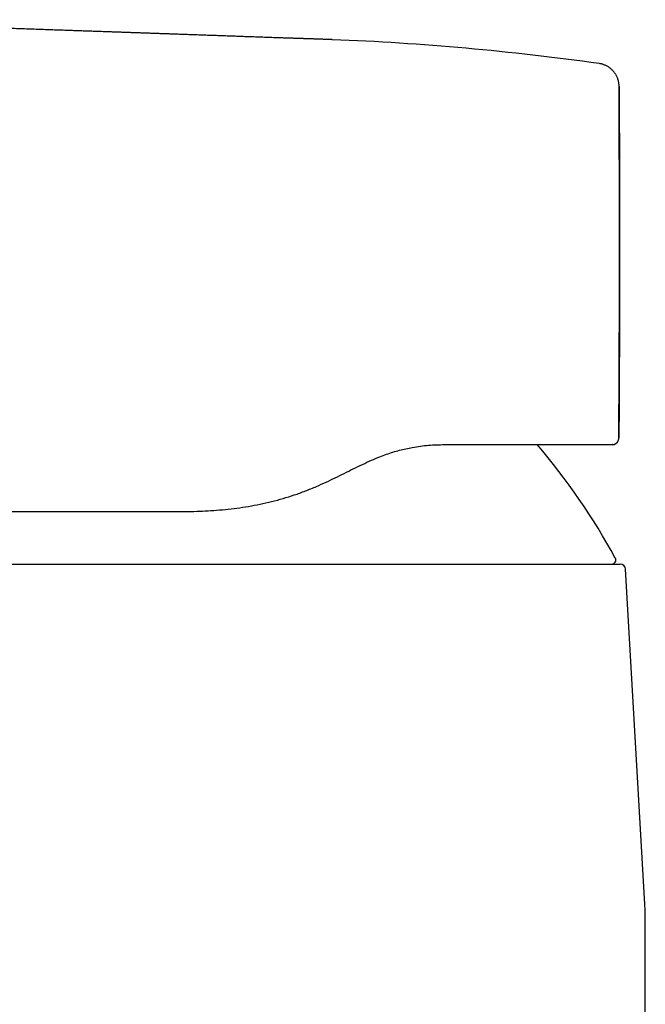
# Model space of a CAD drawing. Header units: millimetres. Extents: x 8 to 599, y 12 to 472.
# Tile 4 of 46: x 153 to 200, y 382 to 456. Entities that reach past the tile are written whole.
import ezdxf

# ---------------------------------------------------------------- set-up
doc = ezdxf.new("R2010")
doc.units = ezdxf.units.MM

msp = doc.modelspace()

# ---------------------------------------------------------------- linework, layer by layer
at = {"color": 7, "linetype": 'Continuous', "lineweight": 30}
for p, q in [((196.383, 452.74), (196.384, 452.74)), ((197.386, 424.255), (197.361, 424.254)), ((148.713, 415.325), (197.958, 415.325)), ((199.802, 389.9), (198.357, 414.948)), ((199.835, 351.225), (199.835, 388.749))]:
    msp.add_line(p, q, dxfattribs=at)
for centre, radius, start, end in [((168.617, 254.676), 200, 82.01979, 87.75049), ((197.361, 424.754), 0.5, 285.96067, 359.58728), ((153.699, 391.831), 50, 28.60495, 40.42708), ((197.333, 415.625), 0.3, 270, 28.60495), ((197.958, 414.925), 0.4, 3.30187, 90), ((179.835, 388.749), 20, 360, 3.30187)]:
    msp.add_arc(centre, radius, start, end, dxfattribs=at)
for points, knots in [([(172.765, 454.649), (172.578, 454.655), (172.208, 454.667), (171.657, 454.686), (171.115, 454.705), (170.582, 454.723), (170.057, 454.742), (169.552, 454.76), (169.064, 454.778), (168.594, 454.794), (168.132, 454.811), (167.679, 454.827), (167.233, 454.843), (166.795, 454.858), (166.365, 454.874), (165.942, 454.889), (165.528, 454.903), (165.124, 454.917), (164.731, 454.931), (164.347, 454.945), (163.971, 454.958), (163.601, 454.971), (163.236, 454.984), (162.877, 454.996), (162.525, 455.008), (162.182, 455.02), (161.849, 455.032), (161.525, 455.043), (161.211, 455.054), (160.905, 455.065), (160.604, 455.075), (160.309, 455.085), (160.02, 455.095), (159.74, 455.105), (159.467, 455.115), (159.202, 455.124), (158.945, 455.133), (158.709, 455.141), (158.494, 455.149), (158.298, 455.155), (158.108, 455.162), (157.924, 455.168), (157.743, 455.175), (157.484, 455.184), (157.142, 455.196), (156.688, 455.211), (156.203, 455.228), (155.686, 455.246), (155.15, 455.265), (154.596, 455.284), (154.024, 455.304), (153.445, 455.324), (152.86, 455.345), (152.256, 455.366), (151.634, 455.387), (150.993, 455.41), (150.345, 455.432), (149.69, 455.455), (149.028, 455.478), (148.372, 455.501), (147.722, 455.523), (147.078, 455.546), (146.428, 455.568), (145.772, 455.591), (145.084, 455.615), (144.363, 455.64), (143.608, 455.667), (142.847, 455.693), (142.078, 455.72), (141.303, 455.747), (140.522, 455.774), (139.734, 455.801), (138.903, 455.83), (138.027, 455.861), (137.106, 455.893), (136.176, 455.925), (135.239, 455.958), (134.361, 455.988), (133.796, 456.008), (133.546, 456.017)], [0, 0, 0, 0, 0.014279, 0.02833, 0.042153, 0.055749, 0.069116, 0.082256, 0.094437, 0.106415, 0.11819, 0.129763, 0.141134, 0.152302, 0.163268, 0.174031, 0.184592, 0.194951, 0.204927, 0.214708, 0.224294, 0.233684, 0.243045, 0.252203, 0.261158, 0.269911, 0.278462, 0.286663, 0.294669, 0.302479, 0.310094, 0.317663, 0.325029, 0.332191, 0.33915, 0.345906, 0.352459, 0.358808, 0.363932, 0.368916, 0.373759, 0.378462, 0.383028, 0.387564, 0.398326, 0.409186, 0.422243, 0.435438, 0.448772, 0.463212, 0.477812, 0.492571, 0.507489, 0.522566, 0.538732, 0.555077, 0.571601, 0.588304, 0.605186, 0.622248, 0.638498, 0.654909, 0.671478, 0.688207, 0.705095, 0.724131, 0.743366, 0.762797, 0.782396, 0.802155, 0.822075, 0.842155, 0.862396, 0.885674, 0.90916, 0.932856, 0.95676, 0.980872, 1, 1, 1, 1]), ([(176.468, 454.522), (176.447, 454.523), (176.409, 454.525), (176.354, 454.527), (176.303, 454.529), (176.251, 454.531), (176.188, 454.533), (176.111, 454.536), (176.021, 454.539), (175.93, 454.543), (175.84, 454.546), (175.753, 454.549), (175.666, 454.552), (175.581, 454.555), (175.499, 454.558), (175.422, 454.561), (175.34, 454.564), (175.254, 454.567), (175.166, 454.57), (175.085, 454.573), (175.006, 454.575), (174.927, 454.578), (174.843, 454.581), (174.756, 454.584), (174.668, 454.587), (174.574, 454.59), (174.478, 454.593), (174.377, 454.597), (174.276, 454.6), (174.174, 454.603), (174.07, 454.607), (173.965, 454.61), (173.876, 454.613), (173.798, 454.616), (173.73, 454.618), (173.653, 454.62), (173.568, 454.623), (173.473, 454.626), (173.372, 454.629), (173.264, 454.633), (173.15, 454.637), (173.029, 454.641), (172.9, 454.645), (172.811, 454.648), (172.765, 454.649)], [0, 0, 0, 0, 0.016428, 0.031159, 0.044329, 0.05814, 0.073363, 0.095437, 0.119937, 0.146866, 0.169115, 0.192788, 0.216919, 0.239983, 0.261963, 0.282857, 0.302664, 0.328569, 0.352341, 0.37398, 0.394378, 0.415919, 0.438313, 0.461934, 0.486459, 0.509871, 0.538093, 0.564498, 0.591571, 0.619504, 0.647669, 0.675883, 0.704161, 0.720157, 0.738544, 0.759322, 0.782491, 0.808052, 0.836004, 0.864549, 0.895221, 0.92802, 0.962946, 1, 1, 1, 1]), ([(197.878, 451.031), (197.877, 451.07), (197.875, 451.148), (197.862, 451.266), (197.841, 451.385), (197.811, 451.504), (197.774, 451.616), (197.732, 451.721), (197.686, 451.817), (197.634, 451.911), (197.576, 452.002), (197.512, 452.089), (197.442, 452.173), (197.368, 452.251), (197.289, 452.325), (197.206, 452.394), (197.119, 452.457), (197.029, 452.514), (196.937, 452.565), (196.843, 452.61), (196.748, 452.649), (196.652, 452.681), (196.556, 452.707), (196.467, 452.727), (196.409, 452.736), (196.383, 452.739)], [0, 0, 0, 0, 0.0468055, 0.0946796, 0.1435441, 0.1933082, 0.2438685, 0.2865306, 0.3295941, 0.3729824, 0.4166155, 0.4604107, 0.504283, 0.5481469, 0.5919168, 0.6355083, 0.6788391, 0.7218296, 0.7644042, 0.8064919, 0.8480266, 0.8889479, 0.9292012, 0.9687383, 1, 1, 1, 1]), ([(197.853, 424.751), (197.86, 425.648), (197.876, 427.868), (197.892, 431.41), (197.904, 435.377), (197.907, 439.344), (197.903, 443.311), (197.891, 447.207), (197.877, 449.781), (197.871, 451.032)], [0, 0, 0, 0, 0.1024399, 0.2533881, 0.4043368, 0.5552855, 0.7062338, 0.8571814, 1, 1, 1, 1]), ([(197.878, 451.031), (197.885, 449.805), (197.898, 447.352), (197.909, 443.673), (197.914, 439.994), (197.912, 436.256), (197.903, 432.46), (197.887, 428.605), (197.87, 426.036), (197.861, 424.751)], [0, 0, 0, 0, 0.139999, 0.279998, 0.419999, 0.559999, 0.706667, 0.853333, 1, 1, 1, 1]), ([(197.38, 424.255), (197.382, 424.255), (197.386, 424.255), (197.392, 424.255), (197.398, 424.256), (197.405, 424.256), (197.411, 424.257), (197.418, 424.258), (197.425, 424.259), (197.433, 424.26), (197.44, 424.261), (197.446, 424.262), (197.451, 424.263), (197.455, 424.264), (197.463, 424.266), (197.475, 424.268), (197.491, 424.272), (197.51, 424.278), (197.531, 424.285), (197.553, 424.294), (197.576, 424.304), (197.6, 424.316), (197.625, 424.331), (197.649, 424.348), (197.675, 424.367), (197.703, 424.392), (197.733, 424.423), (197.764, 424.461), (197.793, 424.506), (197.819, 424.559), (197.838, 424.611), (197.85, 424.66), (197.856, 424.705), (197.857, 424.735), (197.858, 424.751)], [0, 0, 0, 0, 0.0648599, 0.1235874, 0.1761999, 0.2227189, 0.2631724, 0.2976008, 0.326068, 0.3486868, 0.3656863, 0.3750739, 0.3788692, 0.3822165, 0.3887504, 0.4004779, 0.4146085, 0.4330663, 0.4540118, 0.4749935, 0.4959779, 0.5221724, 0.548283, 0.5742616, 0.6024813, 0.636055, 0.6749347, 0.7189589, 0.7678311, 0.8210904, 0.8780965, 0.9178022, 0.9585368, 1, 1, 1, 1]), ([(197.853, 424.751), (197.855, 424.751), (197.857, 424.751), (197.857, 424.751), (197.857, 424.751)], [0, 0, 0, 0, 0.616124, 1, 1, 1, 1]), ([(165.037, 419.254), (165.321, 419.256), (165.885, 419.259), (166.739, 419.288), (167.595, 419.337), (168.457, 419.41), (169.324, 419.509), (170.189, 419.637), (171.054, 419.797), (171.918, 419.992), (172.773, 420.222), (173.616, 420.488), (174.448, 420.789), (175.239, 421.114), (175.981, 421.447), (176.667, 421.774), (177.341, 422.109), (178.016, 422.447), (178.693, 422.777), (179.358, 423.083), (179.957, 423.334), (180.496, 423.535), (180.981, 423.696), (181.463, 423.835), (181.946, 423.954), (182.47, 424.059), (183.036, 424.147), (183.641, 424.211), (184.243, 424.248), (184.639, 424.252), (184.837, 424.254)], [0, 0, 0, 0, 0.042142, 0.083804, 0.12489, 0.166472, 0.20798, 0.249261, 0.29048, 0.332119, 0.374004, 0.414886, 0.456358, 0.498394, 0.535398, 0.571197, 0.606087, 0.642326, 0.679002, 0.714138, 0.748101, 0.773517, 0.798644, 0.823594, 0.848461, 0.873464, 0.904869, 0.936421, 0.968139, 1, 1, 1, 1]), ([(184.837, 424.254), (184.955, 424.254), (185.192, 424.254), (185.543, 424.254), (185.889, 424.254), (186.232, 424.254), (186.569, 424.254), (186.9, 424.254), (187.225, 424.254), (187.546, 424.254), (187.883, 424.254), (188.235, 424.254), (188.602, 424.254), (188.963, 424.254), (189.319, 424.254), (189.669, 424.254), (189.996, 424.254), (190.301, 424.254), (190.585, 424.254), (190.863, 424.254), (191.137, 424.254), (191.405, 424.254), (191.666, 424.254), (191.921, 424.254), (192.171, 424.254), (192.431, 424.254), (192.699, 424.254), (192.975, 424.254), (193.243, 424.254), (193.503, 424.254), (193.755, 424.254), (193.987, 424.254), (194.201, 424.254), (194.396, 424.254), (194.587, 424.254), (194.771, 424.254), (194.948, 424.254), (195.118, 424.254), (195.282, 424.254), (195.439, 424.254), (195.601, 424.254), (195.764, 424.254), (195.928, 424.254), (196.084, 424.254), (196.23, 424.254), (196.369, 424.254), (196.492, 424.254), (196.602, 424.254), (196.699, 424.254), (196.79, 424.254), (196.874, 424.254), (196.952, 424.254), (197.022, 424.254), (197.085, 424.254), (197.142, 424.254), (197.196, 424.254), (197.245, 424.254), (197.288, 424.254), (197.321, 424.254), (197.344, 424.254), (197.359, 424.254), (197.36, 424.254), (197.361, 424.254)], [0, 0, 0, 0, 0.0157239, 0.0314179, 0.0470863, 0.0627336, 0.0783642, 0.0937037, 0.1090356, 0.1243641, 0.1396935, 0.1579497, 0.1762202, 0.1945123, 0.2128329, 0.2311891, 0.2495879, 0.2652456, 0.2809064, 0.296575, 0.3122556, 0.3279527, 0.34339, 0.3588517, 0.3743419, 0.3898021, 0.4081688, 0.4265017, 0.4448078, 0.4630941, 0.4813677, 0.4996356, 0.5152274, 0.5308186, 0.5464136, 0.5620169, 0.5776329, 0.5929865, 0.6083606, 0.6237595, 0.6391419, 0.6574418, 0.6757356, 0.6940301, 0.7123323, 0.730649, 0.7489871, 0.7647311, 0.7804566, 0.7961678, 0.811869, 0.8275646, 0.8429786, 0.8583954, 0.8738192, 0.8893703, 0.9078554, 0.9263122, 0.9447479, 0.9631696, 0.9815845, 1, 1, 1, 1]), ([(148.912, 419.254), (148.916, 419.254), (148.923, 419.254), (148.946, 419.254), (148.978, 419.254), (149.018, 419.254), (149.068, 419.254), (149.125, 419.254), (149.191, 419.254), (149.266, 419.254), (149.35, 419.254), (149.443, 419.254), (149.545, 419.254), (149.655, 419.254), (149.774, 419.254), (149.902, 419.254), (150.039, 419.254), (150.183, 419.254), (150.336, 419.254), (150.497, 419.254), (150.667, 419.254), (150.843, 419.254), (151.026, 419.254), (151.216, 419.254), (151.415, 419.254), (151.622, 419.254), (151.84, 419.254), (152.066, 419.254), (152.3, 419.254), (152.541, 419.254), (152.79, 419.254), (153.047, 419.254), (153.311, 419.254), (153.583, 419.254), (153.862, 419.254), (154.148, 419.254), (154.442, 419.254), (154.741, 419.254), (155.046, 419.254), (155.355, 419.254), (155.671, 419.254), (155.996, 419.254), (156.328, 419.254), (156.669, 419.254), (157.016, 419.254), (157.369, 419.254), (157.728, 419.254), (158.093, 419.254), (158.465, 419.254), (158.841, 419.254), (159.224, 419.254), (159.61, 419.254), (160.002, 419.254), (160.37, 419.254), (160.713, 419.254), (161.031, 419.254), (161.351, 419.254), (161.676, 419.254), (162.035, 419.254), (162.427, 419.254), (162.854, 419.254), (163.283, 419.254), (163.717, 419.254), (164.153, 419.254), (164.593, 419.254), (164.889, 419.254), (165.037, 419.254)], [0, 0, 0, 0, 0.015987, 0.0319659, 0.0479427, 0.0639233, 0.0796278, 0.0953472, 0.111087, 0.1267201, 0.1426519, 0.1585718, 0.1744856, 0.190399, 0.2063179, 0.222248, 0.2381949, 0.2540907, 0.2699641, 0.285821, 0.3016671, 0.317508, 0.3330666, 0.3486312, 0.3642072, 0.3798589, 0.3958055, 0.4117309, 0.4276409, 0.4435414, 0.4594384, 0.4753378, 0.4912454, 0.5071387, 0.5230267, 0.5389153, 0.5548105, 0.5707183, 0.5863602, 0.6020258, 0.6177206, 0.6333782, 0.6493377, 0.6652865, 0.6812305, 0.6971757, 0.7131278, 0.7290929, 0.7450768, 0.7610892, 0.7770735, 0.7930358, 0.8089819, 0.8249179, 0.8374359, 0.8499542, 0.8624757, 0.8750329, 0.8876845, 0.9037893, 0.9198637, 0.935914, 0.9519464, 0.9679673, 0.983983, 1, 1, 1, 1])]:
    msp.add_open_spline(points, degree=3, knots=knots, dxfattribs=at)

doc.saveas('drawing.dxf')
